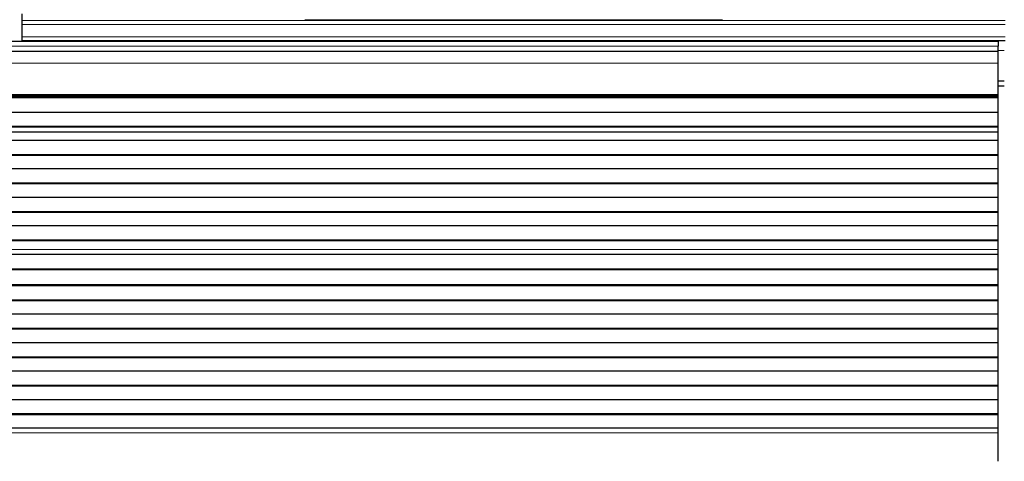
# Model space of a CAD drawing. Header units: inches. Extents: x 0 to 20790, y -12 to 14700.
# Tile 183 of 256: x 5550 to 6038, y 11481 to 11700. Entities that reach past the tile are written whole.
import ezdxf

# ---------------------------------------------------------------- set-up
doc = ezdxf.new("R2010")
doc.units = ezdxf.units.IN
doc.layers.add('1', color=7, linetype='Continuous', true_color=0xffffff)

msp = doc.modelspace()

# ---------------------------------------------------------------- linework, layer by layer
at = {"layer": '1', "color": 2, "linetype": 'Continuous', "lineweight": 25}
for p, q in [((5550.956, 11703.287), (5550.956, 11700.013)), ((5550.956, 11700.013), (5550.956, 11697.943)), ((5550.956, 11697.943), (5550.956, 11691.917)), ((5550.956, 11691.917), (5550.956, 11689.987)), ((5550.956, 11689.987), (6038.956, 11689.987)), ((5550.956, 11689.987), (5550.956, 11689.592)), ((6035.456, 11689.592), (5058.456, 11689.592)), ((6035.456, 11689.592), (6035.456, 11687.228)), ((6035.456, 11684.592), (6035.456, 11687.228)), ((6035.456, 11684.592), (5058.456, 11684.592)), ((6035.456, 11678.734), (6035.456, 11684.592)), ((6035.456, 11663.252), (6035.456, 11678.734)), ((6035.454, 11667.592), (6038.455, 11667.592)), ((6035.456, 11669.987), (6038.452, 11669.987)), ((6035.456, 11662.403), (5058.456, 11662.403)), ((6035.456, 11661.737), (5058.456, 11661.737)), ((6035.456, 11661.6), (5058.456, 11661.6)), ((6035.456, 11662.827), (6035.456, 11663.252)), ((6035.456, 11662.403), (6035.456, 11662.827)), ((6035.456, 11661.737), (6035.456, 11662.403)), ((6035.456, 11661.6), (6035.456, 11661.737)), ((6035.456, 11654.369), (6035.456, 11661.6)), ((6035.456, 11654.369), (5058.456, 11654.369)), ((6035.456, 11647.435), (6035.456, 11654.369)), ((6035.456, 11647.435), (5058.456, 11647.435)), ((6035.456, 11647.081), (5058.456, 11647.081)), ((6035.456, 11647.081), (6035.456, 11647.435)), ((6035.456, 11644.633), (6035.456, 11647.081)), ((6035.456, 11644.606), (6035.456, 11644.633)), ((6035.456, 11640.412), (6035.456, 11644.606)), ((6035.456, 11640.412), (5058.456, 11640.412)), ((6035.456, 11633.341), (6035.456, 11640.412)), ((6035.456, 11633.341), (5058.456, 11633.341)), ((6035.456, 11632.988), (5058.456, 11632.988)), ((6035.456, 11632.988), (6035.456, 11633.341)), ((6035.456, 11626.27), (6035.456, 11632.988)), ((6035.456, 11626.27), (5058.456, 11626.27)), ((6035.456, 11619.199), (6035.456, 11626.27)), ((6035.456, 11619.199), (5058.456, 11619.199)), ((6035.456, 11618.845), (5058.456, 11618.845)), ((6035.456, 11618.845), (6035.456, 11619.199)), ((6035.456, 11612.128), (6035.456, 11618.845)), ((6035.456, 11612.128), (5058.456, 11612.128)), ((6035.456, 11605.057), (6035.456, 11612.128)), ((6035.456, 11605.057), (5058.456, 11605.057)), ((6035.456, 11604.703), (5058.456, 11604.703)), ((6035.456, 11604.703), (6035.456, 11605.057)), ((6035.456, 11597.986), (6035.456, 11604.703)), ((6035.456, 11597.986), (5058.456, 11597.986)), ((6035.456, 11590.915), (6035.456, 11597.986)), ((6035.456, 11590.915), (5058.456, 11590.915)), ((6035.456, 11590.561), (5058.456, 11590.561)), ((6035.456, 11590.561), (6035.456, 11590.915)), ((6035.456, 11586.367), (6035.456, 11590.561)), ((6035.456, 11583.796), (5058.456, 11583.796)), ((6035.456, 11583.789), (5058.456, 11583.789)), ((6035.456, 11586.34), (6035.456, 11586.367)), ((6035.456, 11583.796), (6035.456, 11586.34)), ((6035.456, 11583.789), (6035.456, 11583.796)), ((6035.456, 11576.584), (6035.456, 11583.789)), ((6035.456, 11576.584), (5058.456, 11576.584)), ((6035.456, 11576.23), (5058.456, 11576.23)), ((6035.456, 11576.23), (6035.456, 11576.584)), ((6035.456, 11568.708), (6035.456, 11576.23)), ((6035.456, 11568.708), (5058.456, 11568.708)), ((6035.456, 11568.287), (5058.456, 11568.287)), ((6035.456, 11568.287), (6035.456, 11568.708)), ((6035.456, 11561.216), (6035.456, 11568.287)), ((6035.456, 11561.216), (5058.456, 11561.216)), ((6035.456, 11560.863), (5058.456, 11560.863)), ((6035.456, 11560.863), (6035.456, 11561.216)), ((6035.456, 11554.145), (6035.456, 11560.863)), ((6035.456, 11554.145), (5058.456, 11554.145)), ((6035.456, 11547.074), (6035.456, 11554.145)), ((6035.456, 11547.074), (5058.456, 11547.074)), ((6035.456, 11546.72), (5058.456, 11546.72)), ((6035.456, 11546.72), (6035.456, 11547.074)), ((6035.456, 11540.003), (6035.456, 11546.72)), ((6035.456, 11540.003), (5058.456, 11540.003)), ((6035.456, 11532.932), (6035.456, 11540.003)), ((6035.456, 11532.932), (5058.456, 11532.932)), ((6035.456, 11532.578), (5058.456, 11532.578)), ((6035.456, 11532.578), (6035.456, 11532.932)), ((6035.456, 11525.861), (6035.456, 11532.578)), ((6035.456, 11525.861), (5058.456, 11525.861)), ((6035.456, 11518.79), (6035.456, 11525.861)), ((6035.456, 11518.79), (5058.456, 11518.79)), ((6035.456, 11518.436), (5058.456, 11518.436)), ((6035.456, 11518.436), (6035.456, 11518.79)), ((6035.456, 11511.719), (6035.456, 11518.436)), ((6035.456, 11511.719), (5058.456, 11511.719)), ((6035.456, 11504.648), (6035.456, 11511.719)), ((6035.456, 11504.648), (5058.456, 11504.648)), ((6035.456, 11504.294), (5058.456, 11504.294)), ((6035.456, 11504.294), (6035.456, 11504.648)), ((6035.456, 11497.577), (6035.456, 11504.294)), ((6035.456, 11497.577), (5058.456, 11497.577)), ((6035.456, 11495.303), (6035.456, 11497.577)), ((6035.456, 11481.161), (6035.456, 11495.303))]:
    msp.add_line(p, q, dxfattribs=at)
at = {"layer": '1', "color": 110, "linetype": 'Continuous', "lineweight": 13}
for p, q in [((5550.956, 11700.013), (6038.956, 11700.013)), ((5898.561, 11700.378), (5691.351, 11700.378)), ((5550.956, 11697.943), (6038.956, 11697.943)), ((5550.956, 11691.917), (6038.956, 11691.917)), ((6035.456, 11687.228), (5058.456, 11687.228)), ((6035.456, 11685.162), (6038.452, 11685.162)), ((6035.456, 11678.734), (5058.456, 11678.734)), ((6035.456, 11663.252), (5058.456, 11663.252)), ((6035.456, 11662.827), (5058.456, 11662.827)), ((6035.456, 11644.633), (5058.456, 11644.633)), ((6035.456, 11644.606), (5058.456, 11644.606)), ((6035.456, 11586.367), (5058.456, 11586.367)), ((6035.456, 11586.34), (5058.456, 11586.34)), ((6035.456, 11495.303), (5058.456, 11495.303))]:
    msp.add_line(p, q, dxfattribs=at)

doc.saveas('drawing.dxf')
